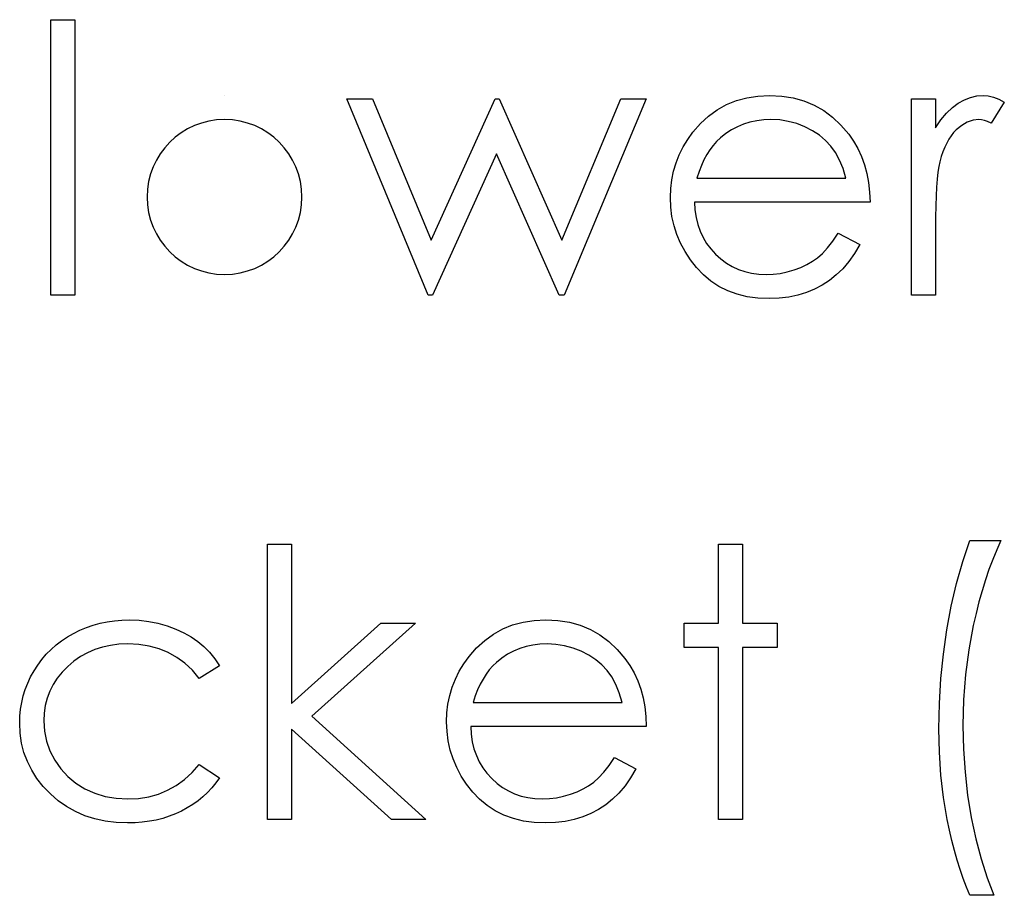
# Model space of a CAD drawing. Header units: inches. Extents: x 7.3 to 43.3, y -43.5 to -20.4.
# Tile 98 of 136: x 38.497 to 39.002, y -40.543 to -40.094. Entities that reach past the tile are written whole.
import ezdxf

# ---------------------------------------------------------------- set-up
doc = ezdxf.new("R2010")
doc.units = ezdxf.units.IN
doc.header["$LTSCALE"] = 0.5
doc.header["$MEASUREMENT"] = 0

msp = doc.modelspace()

# ---------------------------------------------------------------- linework, layer by layer
at = {"color": 7, "linetype": 'Continuous'}
for p, q in [((38.51279606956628, -40.09398360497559), (38.52516275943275, -40.09398360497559)), ((38.51279651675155, -40.23531209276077), (38.51279651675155, -40.09398360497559)), ((38.52516275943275, -40.09398360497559), (38.52516275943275, -40.09398360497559)), ((38.52516275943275, -40.09398360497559), (38.52516275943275, -40.23531209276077)), ((38.60206533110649, -40.13284893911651), (38.60206458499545, -40.13284893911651)), ((38.66472455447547, -40.13461554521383), (38.67800179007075, -40.13461554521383)), ((38.70643310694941, -40.23531209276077), (38.66472464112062, -40.13461554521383)), ((38.67800179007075, -40.13461554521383), (38.67800179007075, -40.13461554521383)), ((38.67800179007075, -40.13461554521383), (38.70800649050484, -40.20704639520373)), ((38.70800649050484, -40.20704639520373), (38.74088192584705, -40.13461554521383)), ((38.74088192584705, -40.13461554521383), (38.74088192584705, -40.13461554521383)), ((38.74088192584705, -40.13461554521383), (38.74297977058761, -40.13461554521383)), ((38.74297977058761, -40.13461554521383), (38.74297977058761, -40.13461554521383)), ((38.74297977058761, -40.13461554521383), (38.77513752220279, -40.20704639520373)), ((38.77513752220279, -40.20704639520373), (38.80541825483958, -40.13461554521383)), ((38.81841937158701, -40.13461554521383), (38.77632446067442, -40.23531209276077)), ((38.80541825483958, -40.13461554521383), (38.80541825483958, -40.13461554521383)), ((38.80541825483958, -40.13461554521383), (38.81841937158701, -40.13461554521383)), ((38.81841937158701, -40.13461554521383), (38.81841937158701, -40.13461554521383)), ((38.85957577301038, -40.13754148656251), (38.86465476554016, -40.13549884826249)), ((38.86465476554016, -40.13549884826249), (38.87003739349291, -40.13400827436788)), ((38.87003739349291, -40.13400827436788), (38.87572365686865, -40.13315257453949)), ((38.87572365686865, -40.13315257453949), (38.88174115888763, -40.13284893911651)), ((38.88174115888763, -40.13284893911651), (38.88174115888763, -40.13284893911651)), ((38.88174115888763, -40.13284893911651), (38.88792428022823, -40.13315257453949)), ((38.88792428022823, -40.13315257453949), (38.89380376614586, -40.1340910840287)), ((38.89380376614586, -40.1340910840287), (38.89935201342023, -40.13563686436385)), ((38.89935201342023, -40.13563686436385), (38.90456902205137, -40.13778991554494)), ((38.95444771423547, -40.13461554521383), (38.96681428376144, -40.13461554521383)), ((38.95444804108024, -40.23531209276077), (38.95444804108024, -40.13461554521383)), ((38.96681428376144, -40.13461554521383), (38.96681428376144, -40.13461554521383)), ((38.96681428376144, -40.13461554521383), (38.96681428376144, -40.14943847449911)), ((38.97548169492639, -40.13903206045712), (38.97851804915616, -40.13676859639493)), ((38.97851804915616, -40.13676859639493), (38.98163721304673, -40.13505719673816)), ((38.98163721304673, -40.13505719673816), (38.98483918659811, -40.13381505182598)), ((38.98483918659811, -40.13381505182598), (38.98806876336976, -40.13309736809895)), ((38.98806876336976, -40.13309736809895), (38.99138114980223, -40.13284893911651)), ((38.99138114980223, -40.13284893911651), (38.99138114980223, -40.13284893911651)), ((38.99138114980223, -40.13284893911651), (38.99394824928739, -40.13306976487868)), ((38.99394824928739, -40.13306976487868), (38.99659815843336, -40.13370463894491)), ((39.00214640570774, -40.13629934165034), (38.99535601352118, -40.1470093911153)), ((38.99659815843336, -40.13370463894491), (38.99933087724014, -40.13478116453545)), ((38.99933087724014, -40.13478116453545), (39.00214640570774, -40.13629934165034)), ((39.00214640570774, -40.13629934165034), (39.00214640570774, -40.13629934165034)), ((38.85035629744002, -40.14339336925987), (38.85480041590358, -40.14019139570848)), ((38.85480041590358, -40.14019139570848), (38.85957577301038, -40.13754148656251)), ((38.90456902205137, -40.13778991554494), (38.90948239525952, -40.14057784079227)), ((38.90948239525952, -40.14057784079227), (38.91406452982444, -40.14400064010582)), ((38.96962981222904, -40.14535319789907), (38.97252815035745, -40.14187519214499)), ((38.97252815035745, -40.14187519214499), (38.97548169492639, -40.13903206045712)), ((38.84621581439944, -40.14723021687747), (38.85035629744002, -40.14339336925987)), ((38.87163838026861, -40.1465401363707), (38.86835359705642, -40.14756145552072)), ((38.87508878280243, -40.1457948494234), (38.87163838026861, -40.1465401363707)), ((38.8786772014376, -40.14535319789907), (38.87508878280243, -40.1457948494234)), ((38.88237603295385, -40.14521518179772), (38.8786772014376, -40.14535319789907)), ((38.88690296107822, -40.14543600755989), (38.88237603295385, -40.14521518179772)), ((38.88237603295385, -40.14521518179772), (38.88237603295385, -40.14521518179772)), ((38.89131947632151, -40.14615369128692), (38.88690296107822, -40.14543600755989)), ((38.89565318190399, -40.14731302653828), (38.89131947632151, -40.14615369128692)), ((38.91406452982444, -40.14400064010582), (38.91834302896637, -40.14803071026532)), ((38.96681428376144, -40.14943847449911), (38.96962981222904, -40.14535319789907)), ((38.98315539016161, -40.1465401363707), (38.98031225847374, -40.14819632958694)), ((38.98608133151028, -40.14554642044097), (38.98315539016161, -40.1465401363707)), ((38.98903487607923, -40.14521518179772), (38.98608133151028, -40.14554642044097)), ((38.99038743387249, -40.1453255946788), (38.98903487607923, -40.14521518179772)), ((38.98903487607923, -40.14521518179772), (38.98903487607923, -40.14521518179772)), ((38.99190561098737, -40.14565683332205), (38.99038743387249, -40.1453255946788)), ((38.9935618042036, -40.14623650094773), (38.99190561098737, -40.14565683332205)), ((38.99535601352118, -40.1470093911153), (38.9935618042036, -40.14623650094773)), ((38.99535601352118, -40.1470093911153), (38.99535601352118, -40.1470093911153)), ((38.83967385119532, -40.15537316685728), (38.84237896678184, -40.15161912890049)), ((38.84237896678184, -40.15161912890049), (38.84621581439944, -40.14723021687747)), ((38.84237896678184, -40.15161912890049), (38.84237896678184, -40.15161912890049)), ((38.86211526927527, -40.15051500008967), (38.85921693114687, -40.1524472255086)), ((38.86515162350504, -40.14891401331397), (38.86211526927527, -40.15051500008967)), ((38.86835359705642, -40.14756145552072), (38.86515162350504, -40.14891401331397)), ((38.8998488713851, -40.14896921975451), (38.89565318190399, -40.14731302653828)), ((38.90379613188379, -40.15098425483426), (38.8998488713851, -40.14896921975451)), ((38.90732934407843, -40.15330292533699), (38.90379613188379, -40.15098425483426)), ((38.91834302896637, -40.14803071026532), (38.92229028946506, -40.15266805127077)), ((38.96681428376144, -40.14943847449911), (38.96681428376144, -40.14943847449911)), ((38.97614417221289, -40.15192276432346), (38.97487442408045, -40.15352375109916)), ((38.97749673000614, -40.15051500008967), (38.97614417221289, -40.15192276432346)), ((38.98031225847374, -40.14819632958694), (38.97749673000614, -40.15051500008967)), ((38.83729997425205, -40.15926522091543), (38.83967385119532, -40.15537316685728)), ((38.85449678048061, -40.1564772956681), (38.85270257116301, -40.15851993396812)), ((38.85642900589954, -40.15465548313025), (38.85449678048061, -40.1564772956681)), ((38.85921693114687, -40.1524472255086), (38.85642900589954, -40.15465548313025)), ((38.85642900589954, -40.15465548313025), (38.85642900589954, -40.15465548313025)), ((38.91047611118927, -40.15592523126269), (38.90732934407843, -40.15330292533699)), ((38.91318122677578, -40.15885117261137), (38.91047611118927, -40.15592523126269)), ((38.92229028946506, -40.15266805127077), (38.92229028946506, -40.15266805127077)), ((38.92229028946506, -40.15266805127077), (38.92482978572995, -40.15628407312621)), ((38.92482978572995, -40.15628407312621), (38.92701044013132, -40.16009331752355)), ((38.97371508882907, -40.15529035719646), (38.97261096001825, -40.15725018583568)), ((38.97487442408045, -40.15352375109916), (38.97371508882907, -40.15529035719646)), ((38.83531254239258, -40.16326768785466), (38.83729997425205, -40.15926522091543)), ((38.85101877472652, -40.16075579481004), (38.84947299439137, -40.16321248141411)), ((38.85270257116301, -40.15851993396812), (38.85101877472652, -40.16075579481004)), ((38.91555510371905, -40.16216355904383), (38.91318122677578, -40.15885117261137)), ((38.91762534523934, -40.16600040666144), (38.91555510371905, -40.16216355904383)), ((38.92701044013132, -40.16009331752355), (38.92888745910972, -40.16415099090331)), ((38.97065113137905, -40.16172190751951), (38.96979543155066, -40.16423380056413)), ((38.97158964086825, -40.15940323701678), (38.97065113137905, -40.16172190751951)), ((38.97261096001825, -40.15725018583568), (38.97158964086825, -40.15940323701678)), ((38.74157200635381, -40.16288124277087), (38.70872417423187, -40.23531209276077)), ((38.77375736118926, -40.23531209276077), (38.74157200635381, -40.16288124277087)), ((38.74157200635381, -40.16288124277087), (38.74157200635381, -40.16288124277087)), ((38.83368395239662, -40.16740817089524), (38.83531254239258, -40.16326768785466)), ((38.8480376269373, -40.16591759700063), (38.84671267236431, -40.16881593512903)), ((38.84947299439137, -40.16321248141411), (38.8480376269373, -40.16591759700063)), ((38.91941955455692, -40.17036171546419), (38.91762534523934, -40.16600040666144)), ((38.92888745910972, -40.16415099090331), (38.9304056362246, -40.16840188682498)), ((38.96902254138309, -40.16691131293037), (38.96849808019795, -40.1693127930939)), ((38.96979543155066, -40.16423380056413), (38.96902254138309, -40.16691131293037)), ((38.96902254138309, -40.16691131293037), (38.96902254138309, -40.16691131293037)), ((38.83150329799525, -40.17607558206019), (38.83241420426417, -40.17168667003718)), ((38.83241420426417, -40.17168667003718), (38.83368395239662, -40.16740817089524)), ((38.84552573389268, -40.17190749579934), (38.84444920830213, -40.17524748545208)), ((38.84671267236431, -40.16881593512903), (38.84552573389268, -40.17190749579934)), ((38.9208813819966, -40.17524748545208), (38.91941955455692, -40.17036171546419)), ((38.9304056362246, -40.16840188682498), (38.9316201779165, -40.17287360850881)), ((38.96805642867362, -40.17226633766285), (38.96766998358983, -40.17577194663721)), ((38.96849808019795, -40.1693127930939), (38.96805642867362, -40.17226633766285)), ((38.8309788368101, -40.18060251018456), (38.83150329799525, -40.17607558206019)), ((38.84444920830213, -40.17524748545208), (38.84444920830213, -40.17524748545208)), ((38.84444920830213, -40.17524748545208), (38.92088252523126, -40.17524748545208)), ((38.9316201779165, -40.17287360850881), (38.93250348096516, -40.17756615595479)), ((38.96766998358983, -40.17577194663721), (38.96736634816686, -40.17982962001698)), ((38.8307856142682, -40.18523985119), (38.8309788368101, -40.18060251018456)), ((38.93250348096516, -40.17756615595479), (38.9330279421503, -40.18247952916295)), ((38.9330279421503, -40.18247952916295), (38.93324876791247, -40.18761372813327)), ((38.96736634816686, -40.17982962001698), (38.96711791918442, -40.18441175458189)), ((38.83100644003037, -40.19018082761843), (38.8307856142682, -40.18523985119)), ((38.8307856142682, -40.18523985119), (38.8307856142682, -40.18523985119)), ((38.96711791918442, -40.18441175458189), (38.9669522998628, -40.18954595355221)), ((38.83161371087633, -40.19501139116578), (38.83100644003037, -40.19018082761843)), ((38.93324876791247, -40.18761372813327), (38.84315185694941, -40.18761372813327)), ((38.84315185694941, -40.18761372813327), (38.84315185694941, -40.18761372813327)), ((38.84315185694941, -40.18761372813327), (38.84340028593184, -40.19158859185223)), ((38.84340028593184, -40.19158859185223), (38.84395235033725, -40.19539783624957)), ((38.93324876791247, -40.18761372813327), (38.93324876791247, -40.18761372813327)), ((38.9669522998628, -40.18954595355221), (38.96684188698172, -40.19523221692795)), ((38.83266263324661, -40.1996763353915), (38.83161371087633, -40.19501139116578)), ((38.84395235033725, -40.19539783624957), (38.84483565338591, -40.199013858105)), ((38.96684188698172, -40.19523221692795), (38.96681428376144, -40.20147054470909)), ((38.83415320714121, -40.20423086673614), (38.83266263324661, -40.1996763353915)), ((38.84483565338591, -40.199013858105), (38.84605019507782, -40.20243665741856)), ((38.84605019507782, -40.20243665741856), (38.84754076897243, -40.20566623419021)), ((38.96681428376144, -40.20147054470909), (38.96681428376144, -40.20147054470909)), ((38.96681428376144, -40.20147054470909), (38.96681428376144, -40.23531209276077)), ((38.70800649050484, -40.20704639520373), (38.70800649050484, -40.20704639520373)), ((38.77513752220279, -40.20704639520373), (38.77513752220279, -40.20704639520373)), ((38.83603022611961, -40.2086749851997), (38.83415320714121, -40.20423086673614)), ((38.84754076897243, -40.20566623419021), (38.84936258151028, -40.20873019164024)), ((38.91141462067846, -40.21099365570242), (38.91414733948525, -40.20757085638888)), ((38.91414733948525, -40.20757085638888), (38.91696286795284, -40.20351318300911)), ((38.9169624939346, -40.20351318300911), (38.92794894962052, -40.20928225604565)), ((38.83832129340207, -40.21298108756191), (38.83603022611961, -40.2086749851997)), ((38.84936258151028, -40.20873019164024), (38.85151563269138, -40.21160092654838)), ((38.85151563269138, -40.21160092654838), (38.85397231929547, -40.21430604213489)), ((38.90879231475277, -40.21386439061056), (38.91141462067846, -40.21099365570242)), ((38.92794894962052, -40.20928225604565), (38.92524383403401, -40.21389199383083)), ((38.92794894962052, -40.20928225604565), (38.92794894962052, -40.20928225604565)), ((38.84105401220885, -40.21714917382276), (38.83832129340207, -40.21298108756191)), ((38.84420077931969, -40.22117924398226), (38.84105401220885, -40.21714917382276)), ((38.85397231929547, -40.21430604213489), (38.85667743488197, -40.2167351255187)), ((38.85667743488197, -40.2167351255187), (38.85952056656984, -40.21886057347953)), ((38.90368571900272, -40.2179496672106), (38.90628042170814, -40.21610025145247)), ((38.90628042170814, -40.21610025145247), (38.90879231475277, -40.21386439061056)), ((38.92524383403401, -40.21389199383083), (38.9223454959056, -40.21803247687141)), ((38.84770638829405, -40.22490567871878), (38.84420077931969, -40.22117924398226)), ((38.85952056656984, -40.21886057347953), (38.86252931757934, -40.22065478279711)), ((38.86252931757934, -40.22065478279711), (38.86570368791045, -40.22211775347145)), ((38.86570368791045, -40.22211775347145), (38.86901607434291, -40.22324948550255)), ((38.89079501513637, -40.2233875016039), (38.89432822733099, -40.22236618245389)), ((38.89432822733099, -40.22236618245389), (38.89772342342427, -40.22109643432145)), ((38.89772342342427, -40.22109643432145), (38.90084258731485, -40.21960586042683)), ((38.90084258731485, -40.21960586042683), (38.90368571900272, -40.2179496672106)), ((38.9192539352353, -40.22173130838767), (38.91594154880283, -40.22493328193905)), ((38.9223454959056, -40.21803247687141), (38.9192539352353, -40.22173130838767)), ((38.85157083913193, -40.22813525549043), (38.84770638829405, -40.22490567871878)), ((38.86901607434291, -40.22324948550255), (38.872494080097, -40.22404997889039)), ((38.872494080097, -40.22404997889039), (38.87611010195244, -40.22454683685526)), ((38.87611010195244, -40.22454683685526), (38.8798917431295, -40.22471245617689)), ((38.8798917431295, -40.22471245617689), (38.88359057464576, -40.22457444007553)), ((38.8798917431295, -40.22471245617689), (38.8798917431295, -40.22471245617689)), ((38.88359057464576, -40.22457444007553), (38.88720659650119, -40.2241327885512)), ((38.88720659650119, -40.2241327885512), (38.89079501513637, -40.2233875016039)), ((38.91243593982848, -40.22772120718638), (38.90873710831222, -40.23015029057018)), ((38.91594154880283, -40.22493328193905), (38.91243593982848, -40.22772120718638)), ((38.85573892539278, -40.23086797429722), (38.85157083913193, -40.22813525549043)), ((38.86021064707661, -40.23310383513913), (38.85573892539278, -40.23086797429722)), ((38.90478984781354, -40.23224813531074), (38.90064936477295, -40.23398713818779)), ((38.90873710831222, -40.23015029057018), (38.90478984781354, -40.23224813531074)), ((38.52516275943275, -40.23531209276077), (38.51279651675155, -40.23531209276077)), ((38.51279651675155, -40.23531209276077), (38.51279651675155, -40.23531209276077)), ((38.52516275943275, -40.23531209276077), (38.52516275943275, -40.23531209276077)), ((38.70872417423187, -40.23531209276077), (38.70643310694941, -40.23531209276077)), ((38.70643310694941, -40.23531209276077), (38.70643310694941, -40.23531209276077)), ((38.70872417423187, -40.23531209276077), (38.70872417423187, -40.23531209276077)), ((38.77632446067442, -40.23531209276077), (38.77375736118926, -40.23531209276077)), ((38.77375736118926, -40.23531209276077), (38.77375736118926, -40.23531209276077)), ((38.77632446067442, -40.23531209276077), (38.77632446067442, -40.23531209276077)), ((38.86504121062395, -40.23484283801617), (38.86021064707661, -40.23310383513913)), ((38.87017540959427, -40.23608498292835), (38.86504121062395, -40.23484283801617)), ((38.87564084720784, -40.23683026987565), (38.87017540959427, -40.23608498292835)), ((38.88143752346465, -40.23707869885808), (38.87564084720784, -40.23683026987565)), ((38.88665453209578, -40.2368854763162), (38.88143752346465, -40.23707869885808)), ((38.88143752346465, -40.23707869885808), (38.88143752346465, -40.23707869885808)), ((38.89159550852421, -40.23630580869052), (38.88665453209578, -40.2368854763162)), ((38.89626045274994, -40.23533969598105), (38.89159550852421, -40.23630580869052)), ((38.90064936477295, -40.23398713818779), (38.89626045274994, -40.23533969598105)), ((38.96681428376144, -40.23531209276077), (38.95444804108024, -40.23531209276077)), ((38.95444804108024, -40.23531209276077), (38.95444804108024, -40.23531209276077)), ((38.96681428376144, -40.23531209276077), (38.96681428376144, -40.23531209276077)), ((38.6240924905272, -40.36301247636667), (38.63645894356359, -40.36301247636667)), ((38.62409270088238, -40.50434096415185), (38.62409270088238, -40.36301247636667)), ((38.63645894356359, -40.36301247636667), (38.63645894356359, -40.36301247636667)), ((38.63645894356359, -40.36301247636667), (38.63645894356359, -40.44471800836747)), ((38.85551808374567, -40.36301247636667), (38.86788434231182, -40.36301247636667)), ((38.85551809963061, -40.40364441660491), (38.85551809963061, -40.36301247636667)), ((38.86788434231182, -40.36301247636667), (38.86788434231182, -40.36301247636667)), ((38.86788434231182, -40.36301247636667), (38.86788434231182, -40.40364441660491)), ((38.98083671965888, -40.37201112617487), (38.98448034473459, -40.36124587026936)), ((38.98448000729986, -40.36124587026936), (39.00037979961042, -40.36124587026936)), ((39.00037979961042, -40.36124587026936), (38.99822674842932, -40.36599362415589)), ((39.00037979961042, -40.36124587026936), (39.00037979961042, -40.36124587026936)), ((38.99822674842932, -40.36599362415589), (38.9961841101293, -40.37096220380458)), ((38.97763474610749, -40.38321803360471), (38.98083671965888, -40.37201112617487)), ((38.9961841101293, -40.37096220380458), (38.99425188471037, -40.37609640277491)), ((38.99425188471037, -40.37609640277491), (38.99245767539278, -40.38142382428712)), ((38.97490202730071, -40.39489419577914), (38.97763474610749, -40.38321803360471)), ((38.99245767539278, -40.38142382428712), (38.99071867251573, -40.3869720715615)), ((38.99071867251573, -40.3869720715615), (38.98911768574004, -40.39271354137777)), ((38.98911768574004, -40.39271354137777), (38.98762711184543, -40.39862063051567)), ((38.97263856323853, -40.40701200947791), (38.97490202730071, -40.39489419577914)), ((38.98762711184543, -40.39862063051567), (38.98624695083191, -40.40474854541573)), ((38.53109745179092, -40.40576986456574), (38.53454785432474, -40.40458292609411)), ((38.53454785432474, -40.40458292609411), (38.53810866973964, -40.40361681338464)), ((38.53810866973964, -40.40361681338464), (38.54175229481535, -40.40284392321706)), ((38.54175229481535, -40.40284392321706), (38.54547872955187, -40.40231946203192)), ((38.54547872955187, -40.40231946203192), (38.54931557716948, -40.40198822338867)), ((38.54931557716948, -40.40198822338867), (38.55326283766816, -40.40187781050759)), ((38.55326283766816, -40.40187781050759), (38.55326283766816, -40.40187781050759)), ((38.55326283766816, -40.40187781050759), (38.55820381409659, -40.40207103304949)), ((38.55820381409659, -40.40207103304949), (38.56308958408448, -40.40265070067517)), ((38.56308958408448, -40.40265070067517), (38.56786494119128, -40.40358921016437)), ((38.56786494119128, -40.40358921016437), (38.57255748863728, -40.40494176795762)), ((38.63645894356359, -40.44471800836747), (38.68228028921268, -40.40364441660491)), ((38.70005676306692, -40.40364441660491), (38.64689296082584, -40.45134278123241)), ((38.68228028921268, -40.40364441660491), (38.68228028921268, -40.40364441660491)), ((38.68228028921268, -40.40364441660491), (38.70005676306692, -40.40364441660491)), ((38.70005676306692, -40.40364441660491), (38.70005676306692, -40.40364441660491)), ((38.74474637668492, -40.40657035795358), (38.7498253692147, -40.40452771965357)), ((38.7498253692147, -40.40452771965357), (38.75520799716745, -40.40303714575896)), ((38.75520799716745, -40.40303714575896), (38.76089426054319, -40.40218144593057)), ((38.76089426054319, -40.40218144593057), (38.76691176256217, -40.40187781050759)), ((38.76691176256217, -40.40187781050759), (38.76691176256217, -40.40187781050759)), ((38.76691176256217, -40.40187781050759), (38.77309488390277, -40.40218144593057)), ((38.77309488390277, -40.40218144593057), (38.7789743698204, -40.40311995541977)), ((38.7789743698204, -40.40311995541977), (38.78452261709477, -40.40466573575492)), ((38.78452261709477, -40.40466573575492), (38.78973962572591, -40.40681878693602)), ((38.83785203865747, -40.41601065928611), (38.83785203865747, -40.40364441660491)), ((38.83785203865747, -40.40364441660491), (38.83785203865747, -40.40364441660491)), ((38.83785203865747, -40.40364441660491), (38.85551809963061, -40.40364441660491)), ((38.85551809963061, -40.40364441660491), (38.85551809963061, -40.40364441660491)), ((38.86788434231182, -40.40364441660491), (38.86788434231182, -40.40364441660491)), ((38.86788434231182, -40.40364441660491), (38.88555040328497, -40.40364441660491)), ((38.88555040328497, -40.40364441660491), (38.88555040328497, -40.40364441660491)), ((38.88555040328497, -40.40364441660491), (38.88555040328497, -40.41601065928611)), ((38.98624695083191, -40.40474854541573), (38.98392828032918, -40.41728040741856)), ((38.52135351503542, -40.41062803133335), (38.524472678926, -40.4088062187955)), ((38.524472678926, -40.4088062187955), (38.52772985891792, -40.40717762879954)), ((38.52772985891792, -40.40717762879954), (38.53109745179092, -40.40576986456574)), ((38.57255748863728, -40.40494176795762), (38.57702921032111, -40.40659796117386)), ((38.57702921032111, -40.40659796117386), (38.58116969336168, -40.40847498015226)), ((38.58116969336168, -40.40847498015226), (38.58492373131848, -40.41060042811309)), ((38.73552690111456, -40.41242224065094), (38.73997101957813, -40.40922026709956)), ((38.73997101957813, -40.40922026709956), (38.74474637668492, -40.40657035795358)), ((38.78973962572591, -40.40681878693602), (38.79465299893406, -40.40960671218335)), ((38.79465299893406, -40.40960671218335), (38.79923513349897, -40.41302951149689)), ((38.97087195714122, -40.41946106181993), (38.97263856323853, -40.40701200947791)), ((38.51298973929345, -40.41708718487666), (38.51558444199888, -40.41476851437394)), ((38.51558444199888, -40.41476851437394), (38.5183723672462, -40.41261546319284)), ((38.5183723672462, -40.41261546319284), (38.52135351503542, -40.41062803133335)), ((38.54782500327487, -40.41443727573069), (38.54346369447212, -40.41496173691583)), ((38.55235193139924, -40.4142440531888), (38.54782500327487, -40.41443727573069)), ((38.5580105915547, -40.4145200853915), (38.55235193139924, -40.4142440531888)), ((38.55235193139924, -40.4142440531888), (38.55235193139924, -40.4142440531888)), ((38.56333801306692, -40.41534818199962), (38.5580105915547, -40.4145200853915)), ((38.58492373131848, -40.41060042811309), (38.58834653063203, -40.41294670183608)), ((38.58834653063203, -40.41294670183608), (38.5914656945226, -40.41556900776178)), ((38.73138641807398, -40.41625908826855), (38.73552690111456, -40.41242224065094)), ((38.76025938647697, -40.41482372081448), (38.75680898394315, -40.41556900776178)), ((38.76384780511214, -40.41438206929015), (38.76025938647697, -40.41482372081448)), ((38.76754663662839, -40.4142440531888), (38.76384780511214, -40.41438206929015)), ((38.77207356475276, -40.41446487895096), (38.76754663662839, -40.4142440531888)), ((38.76754663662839, -40.4142440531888), (38.76754663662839, -40.4142440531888)), ((38.77649007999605, -40.415182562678), (38.77207356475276, -40.41446487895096)), ((38.79923513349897, -40.41302951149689), (38.80351363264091, -40.41705958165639)), ((38.50826958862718, -40.42224898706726), (38.51053305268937, -40.41957147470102)), ((38.51053305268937, -40.41957147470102), (38.51298973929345, -40.41708718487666)), ((38.53162191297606, -40.4187433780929), (38.52806109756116, -40.42073080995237)), ((38.53537595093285, -40.41711478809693), (38.53162191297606, -40.4187433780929)), ((38.53932321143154, -40.41587264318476), (38.53537595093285, -40.41711478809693)), ((38.54346369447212, -40.41496173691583), (38.53932321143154, -40.41587264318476)), ((38.56838940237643, -40.41672834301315), (38.56333801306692, -40.41534818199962)), ((38.57313715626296, -40.41866056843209), (38.56838940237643, -40.41672834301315)), ((38.57755367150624, -40.42114485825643), (38.57313715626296, -40.41866056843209)), ((38.5914656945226, -40.41556900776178), (38.59433642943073, -40.41852255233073)), ((38.59433642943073, -40.41852255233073), (38.59698633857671, -40.4218349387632)), ((38.72754957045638, -40.42064800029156), (38.73138641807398, -40.41625908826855)), ((38.74728587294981, -40.41954387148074), (38.74438753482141, -40.42147609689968)), ((38.75032222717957, -40.41794288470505), (38.74728587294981, -40.41954387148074)), ((38.75352420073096, -40.41659032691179), (38.75032222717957, -40.41794288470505)), ((38.75680898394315, -40.41556900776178), (38.75352420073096, -40.41659032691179)), ((38.78082378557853, -40.41634189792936), (38.77649007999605, -40.415182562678)), ((38.78501947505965, -40.41799809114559), (38.78082378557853, -40.41634189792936)), ((38.78896673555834, -40.42001312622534), (38.78501947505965, -40.41799809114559)), ((38.80351363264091, -40.41705958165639), (38.8074608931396, -40.42169692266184)), ((38.85551809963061, -40.41601065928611), (38.83785203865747, -40.41601065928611)), ((38.83785203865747, -40.41601065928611), (38.83785203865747, -40.41601065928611)), ((38.85551809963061, -40.50434096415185), (38.85551809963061, -40.41601065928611)), ((38.85551809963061, -40.41601065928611), (38.85551809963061, -40.41601065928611)), ((38.88555040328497, -40.41601065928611), (38.86788434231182, -40.41601065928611)), ((38.86788434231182, -40.41601065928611), (38.86788434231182, -40.41601065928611)), ((38.86788434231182, -40.41601065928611), (38.86788434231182, -40.50434096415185)), ((38.88555040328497, -40.41601065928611), (38.88555040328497, -40.41601065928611)), ((38.96960220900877, -40.4320481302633), (38.97087195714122, -40.41946106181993)), ((38.98392828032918, -40.41728040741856), (38.98227208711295, -40.429977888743)), ((38.50617174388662, -40.42506451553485), (38.50826958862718, -40.42224898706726)), ((38.52469350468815, -40.4230494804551), (38.52151913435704, -40.42575459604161)), ((38.52806109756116, -40.42073080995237), (38.52469350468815, -40.4230494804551)), ((38.58166655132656, -40.42418121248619), (38.57755367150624, -40.42114485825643)), ((38.58550339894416, -40.42776963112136), (38.58166655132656, -40.42418121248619)), ((38.59698633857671, -40.4218349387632), (38.59936021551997, -40.42547856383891)), ((38.72247057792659, -40.4282940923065), (38.72484445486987, -40.42440203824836)), ((38.72484445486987, -40.42440203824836), (38.72754957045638, -40.42064800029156)), ((38.72754957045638, -40.42064800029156), (38.72754957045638, -40.42064800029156)), ((38.74159960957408, -40.42368435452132), (38.73966738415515, -40.42550616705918)), ((38.74438753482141, -40.42147609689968), (38.74159960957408, -40.42368435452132)), ((38.74159960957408, -40.42368435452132), (38.74159960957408, -40.42368435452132)), ((38.79249994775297, -40.42233179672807), (38.78896673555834, -40.42001312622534)), ((38.79564671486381, -40.42495410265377), (38.79249994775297, -40.42233179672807)), ((38.79835183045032, -40.42788004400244), (38.79564671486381, -40.42495410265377)), ((38.8074608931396, -40.42169692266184), (38.8074608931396, -40.42169692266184)), ((38.8074608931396, -40.42169692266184), (38.81000038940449, -40.42531294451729)), ((38.50252811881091, -40.43119243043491), (38.50423951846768, -40.42807326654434)), ((38.50423951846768, -40.42807326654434), (38.50617174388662, -40.42506451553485)), ((38.51864839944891, -40.42870814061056), (38.51616410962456, -40.43182730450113)), ((38.52151913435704, -40.42575459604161), (38.51864839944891, -40.42870814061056)), ((38.58900900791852, -40.43191011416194), (38.58550339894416, -40.42776963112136)), ((38.59935890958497, -40.42547856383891), (38.58900900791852, -40.43191011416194)), ((38.72048314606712, -40.43229655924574), (38.72247057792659, -40.4282940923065)), ((38.73618937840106, -40.42978466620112), (38.73464359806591, -40.43224135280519)), ((38.73787317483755, -40.42754880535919), (38.73618937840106, -40.42978466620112)), ((38.73966738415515, -40.42550616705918), (38.73787317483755, -40.42754880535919)), ((38.80072570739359, -40.43119243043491), (38.79835183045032, -40.42788004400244)), ((38.81000038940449, -40.42531294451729), (38.81218104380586, -40.42912218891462)), ((38.81218104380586, -40.42912218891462), (38.81405806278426, -40.43317986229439)), ((38.98227208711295, -40.429977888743), (38.98127837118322, -40.44292379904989)), ((38.49976779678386, -40.43762398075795), (38.5010375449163, -40.43436680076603)), ((38.5010375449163, -40.43436680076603), (38.50252811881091, -40.43119243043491)), ((38.51403866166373, -40.43508448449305), (38.51232726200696, -40.4385072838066)), ((38.51616410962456, -40.43182730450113), (38.51403866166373, -40.43508448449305)), ((38.58900900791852, -40.43191011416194), (38.58900900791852, -40.43191011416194)), ((38.71885455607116, -40.43643704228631), (38.72048314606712, -40.43229655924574)), ((38.73320823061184, -40.4349464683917), (38.73188327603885, -40.43784480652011)), ((38.73464359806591, -40.43224135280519), (38.73320823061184, -40.4349464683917)), ((38.80279594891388, -40.43502927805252), (38.80072570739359, -40.43119243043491)), ((38.80459015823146, -40.43939058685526), (38.80279594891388, -40.43502927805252)), ((38.81405806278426, -40.43317986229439), (38.81557623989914, -40.43743075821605)), ((38.96882931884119, -40.44485602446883), (38.96960220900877, -40.4320481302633)), ((38.49874647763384, -40.44093636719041), (38.49976779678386, -40.43762398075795)), ((38.51232726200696, -40.4385072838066), (38.51097470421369, -40.4420680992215)), ((38.71758480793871, -40.44071554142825), (38.71885455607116, -40.43643704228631)), ((38.73188327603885, -40.43784480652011), (38.73069633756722, -40.44093636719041)), ((38.80605092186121, -40.44427635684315), (38.80459015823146, -40.43939058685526)), ((38.81557623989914, -40.43743075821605), (38.81679078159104, -40.44190247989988)), ((38.49736631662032, -40.44775436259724), (38.49791838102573, -40.44430396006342)), ((38.49791838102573, -40.44430396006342), (38.49874647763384, -40.44093636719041)), ((38.51097470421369, -40.4420680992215), (38.5100361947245, -40.44579453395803)), ((38.63645894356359, -40.44471800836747), (38.63645894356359, -40.44471800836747)), ((38.71614944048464, -40.44963138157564), (38.71667390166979, -40.44510445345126)), ((38.71667390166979, -40.44510445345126), (38.71758480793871, -40.44071554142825)), ((38.73069633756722, -40.44093636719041), (38.72961981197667, -40.44427635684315)), ((38.72961981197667, -40.44427635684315), (38.72961981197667, -40.44427635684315)), ((38.72961981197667, -40.44427635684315), (38.80605312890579, -40.44427635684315)), ((38.81679078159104, -40.44190247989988), (38.8176740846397, -40.44659502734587)), ((38.96858088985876, -40.45780193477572), (38.96882931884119, -40.44485602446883)), ((38.98127837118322, -40.44292379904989), (38.98094713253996, -40.4560353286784)), ((38.4970074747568, -40.4512599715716), (38.49736631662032, -40.44775436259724)), ((38.50945652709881, -40.44968658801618), (38.50926330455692, -40.45371665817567)), ((38.5100361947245, -40.44579453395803), (38.50945652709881, -40.44968658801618)), ((38.71595621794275, -40.45426872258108), (38.71614944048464, -40.44963138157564)), ((38.8176740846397, -40.44659502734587), (38.81819854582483, -40.45150840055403)), ((38.49689706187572, -40.4548207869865), (38.4970074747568, -40.4512599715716)), ((38.49714549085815, -40.4600653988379), (38.49689706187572, -40.4548207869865)), ((38.49689706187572, -40.4548207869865), (38.49689706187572, -40.4548207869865)), ((38.50926330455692, -40.45371665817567), (38.50926330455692, -40.45371665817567)), ((38.50926330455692, -40.45371665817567), (38.50962214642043, -40.45898887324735)), ((38.64689296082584, -40.45134278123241), (38.64689296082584, -40.45134278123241)), ((38.64689296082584, -40.45134278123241), (38.70535658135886, -40.50434096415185)), ((38.71617704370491, -40.45920969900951), (38.71595621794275, -40.45426872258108)), ((38.71595621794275, -40.45426872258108), (38.71595621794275, -40.45426872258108)), ((38.81819854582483, -40.45150840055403), (38.81841937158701, -40.45664259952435)), ((38.49789077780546, -40.46511678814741), (38.49714549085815, -40.4600653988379)), ((38.50962214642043, -40.45898887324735), (38.51067106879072, -40.4640954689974)), ((38.6876077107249, -40.50434096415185), (38.63645894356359, -40.45793995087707)), ((38.63645894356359, -40.45793995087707), (38.63645894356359, -40.45793995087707)), ((38.63645894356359, -40.45793995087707), (38.63645894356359, -40.50434096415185)), ((38.71678431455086, -40.46404026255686), (38.71617704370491, -40.45920969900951)), ((38.81841937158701, -40.45664259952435), (38.72832246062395, -40.45664259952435)), ((38.72832246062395, -40.45664259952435), (38.72832246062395, -40.45664259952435)), ((38.72832246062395, -40.45664259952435), (38.72857088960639, -40.46061746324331)), ((38.81841937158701, -40.45664259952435), (38.81841937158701, -40.45664259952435)), ((38.96885692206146, -40.46978173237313), (38.96858088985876, -40.45780193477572)), ((38.96858088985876, -40.45780193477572), (38.96858088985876, -40.45780193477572)), ((38.98094713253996, -40.4560353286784), (38.98094713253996, -40.4560353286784)), ((38.98094713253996, -40.4560353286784), (38.98122316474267, -40.46815314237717)), ((38.49910531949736, -40.46994735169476), (38.49789077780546, -40.46511678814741)), ((38.51067106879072, -40.4640954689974), (38.51243767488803, -40.4690640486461)), ((38.71783323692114, -40.46870520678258), (38.71678431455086, -40.46404026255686)), ((38.72857088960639, -40.46061746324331), (38.72912295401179, -40.46442670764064)), ((38.72912295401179, -40.46442670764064), (38.73000625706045, -40.46804272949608)), ((38.50084432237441, -40.47461229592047), (38.49910531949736, -40.46994735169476)), ((38.51243767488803, -40.4690640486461), (38.51489436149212, -40.47386700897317)), ((38.71932381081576, -40.47325973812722), (38.71783323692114, -40.46870520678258)), ((38.73000625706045, -40.46804272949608), (38.73122079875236, -40.47146552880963)), ((38.96965741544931, -40.48154070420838), (38.96885692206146, -40.46978173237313)), ((38.98122316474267, -40.46815314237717), (38.98199605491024, -40.48007773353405)), ((38.50305257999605, -40.47905641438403), (38.50084432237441, -40.47461229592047)), ((38.51489436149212, -40.47386700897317), (38.51798592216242, -40.47831112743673)), ((38.72120082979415, -40.47770385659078), (38.71932381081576, -40.47325973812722)), ((38.73122079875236, -40.47146552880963), (38.73271137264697, -40.47469510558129)), ((38.73271137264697, -40.47469510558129), (38.73453318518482, -40.47775906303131)), ((38.79931794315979, -40.47659972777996), (38.80213347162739, -40.47254205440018)), ((38.8021320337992, -40.47254205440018), (38.81311955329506, -40.47831112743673)), ((38.50575769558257, -40.48327970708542), (38.50305257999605, -40.47905641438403)), ((38.51798592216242, -40.47831112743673), (38.52160194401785, -40.48225838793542)), ((38.58139051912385, -40.48380416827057), (38.58533777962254, -40.48021574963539)), ((38.58533777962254, -40.48021574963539), (38.58900900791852, -40.47607526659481)), ((38.58900900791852, -40.47607526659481), (38.58900900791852, -40.47607526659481)), ((38.58900900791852, -40.47607526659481), (38.59936021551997, -40.48286565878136)), ((38.72349189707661, -40.48200995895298), (38.72120082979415, -40.47770385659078)), ((38.73453318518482, -40.47775906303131), (38.73668623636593, -40.48062979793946)), ((38.7939629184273, -40.48289326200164), (38.796585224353, -40.4800225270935)), ((38.796585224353, -40.4800225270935), (38.79931794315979, -40.47659972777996)), ((38.81311955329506, -40.47831112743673), (38.81041443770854, -40.48292086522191)), ((38.81311955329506, -40.47831112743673), (38.81311955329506, -40.47831112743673)), ((38.98199605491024, -40.48007773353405), (38.98332100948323, -40.49175389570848)), ((38.50893206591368, -40.48733738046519), (38.50575769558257, -40.48327970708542)), ((38.52160194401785, -40.48225838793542), (38.52571482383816, -40.4856535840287)), ((38.577222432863, -40.48684052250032), (38.58139051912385, -40.48380416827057)), ((38.59748319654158, -40.48554317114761), (38.59544055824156, -40.4880826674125)), ((38.59936021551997, -40.48286565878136), (38.59748319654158, -40.48554317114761)), ((38.59936021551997, -40.48286565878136), (38.59936021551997, -40.48286565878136)), ((38.72622461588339, -40.48617804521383), (38.72349189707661, -40.48200995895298)), ((38.73668623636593, -40.48062979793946), (38.73914292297, -40.48333491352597)), ((38.73914292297, -40.48333491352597), (38.74184803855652, -40.48576399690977)), ((38.78885632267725, -40.48697853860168), (38.79145102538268, -40.48512912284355)), ((38.79145102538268, -40.48512912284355), (38.7939629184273, -40.48289326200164)), ((38.81041443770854, -40.48292086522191), (38.80751609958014, -40.48706134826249)), ((38.97100997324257, -40.49307885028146), (38.96965741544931, -40.48154070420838)), ((38.51263089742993, -40.4911742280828), (38.50893206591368, -40.48733738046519)), ((38.52571482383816, -40.4856535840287), (38.53037976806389, -40.48852431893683)), ((38.53037976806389, -40.48852431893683), (38.53545876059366, -40.49081538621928)), ((38.56805816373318, -40.49125703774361), (38.57277831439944, -40.48932481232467)), ((38.57277831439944, -40.48932481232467), (38.577222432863, -40.48684052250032)), ((38.59323230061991, -40.49045654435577), (38.59088602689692, -40.49266480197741)), ((38.59544055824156, -40.4880826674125), (38.59323230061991, -40.49045654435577)), ((38.72937138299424, -40.49020811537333), (38.72622461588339, -40.48617804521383)), ((38.73287699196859, -40.49393455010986), (38.72937138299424, -40.49020811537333)), ((38.74184803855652, -40.48576399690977), (38.74469117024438, -40.4878894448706)), ((38.74469117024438, -40.4878894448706), (38.74769992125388, -40.48968365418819)), ((38.74769992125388, -40.48968365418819), (38.75087429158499, -40.49114662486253)), ((38.77949883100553, -40.49139505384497), (38.78289402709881, -40.49012530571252)), ((38.78289402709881, -40.49012530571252), (38.78601319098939, -40.48863473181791)), ((38.78601319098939, -40.48863473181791), (38.78885632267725, -40.48697853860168)), ((38.80751609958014, -40.48706134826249), (38.80442453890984, -40.49076017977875)), ((38.5166885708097, -40.49467983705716), (38.51263089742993, -40.4911742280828)), ((38.52099467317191, -40.49771619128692), (38.5166885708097, -40.49467983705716)), ((38.53545876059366, -40.49081538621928), (38.54081378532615, -40.49244397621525)), ((38.54081378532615, -40.49244397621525), (38.54647244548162, -40.49341008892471)), ((38.54647244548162, -40.49341008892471), (38.55243474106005, -40.49374132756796)), ((38.55243474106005, -40.49374132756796), (38.55790017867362, -40.49346529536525)), ((38.55243474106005, -40.49374132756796), (38.55243474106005, -40.49374132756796)), ((38.55790017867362, -40.49346529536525), (38.56311718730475, -40.49263719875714)), ((38.56311718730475, -40.49263719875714), (38.56805816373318, -40.49125703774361)), ((38.58840173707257, -40.4947350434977), (38.58572422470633, -40.49663966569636)), ((38.59088602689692, -40.49266480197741), (38.58840173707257, -40.4947350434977)), ((38.73674144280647, -40.49716412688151), (38.73287699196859, -40.49393455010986)), ((38.75087429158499, -40.49114662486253), (38.75418667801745, -40.49227835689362)), ((38.75418667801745, -40.49227835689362), (38.75766468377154, -40.49307885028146)), ((38.75766468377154, -40.49307885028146), (38.76128070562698, -40.49357570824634)), ((38.76128070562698, -40.49357570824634), (38.76506234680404, -40.49374132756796)), ((38.76506234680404, -40.49374132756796), (38.7687611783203, -40.49360331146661)), ((38.76506234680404, -40.49374132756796), (38.76506234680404, -40.49374132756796)), ((38.7687611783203, -40.49360331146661), (38.77237720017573, -40.49316165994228)), ((38.77237720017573, -40.49316165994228), (38.77596561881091, -40.49241637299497)), ((38.77596561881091, -40.49241637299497), (38.77949883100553, -40.49139505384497)), ((38.80111215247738, -40.49396215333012), (38.79760654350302, -40.49675007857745)), ((38.80442453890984, -40.49076017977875), (38.80111215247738, -40.49396215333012)), ((38.97288699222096, -40.50436856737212), (38.97100997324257, -40.49307885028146)), ((38.98332100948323, -40.49175389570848), (38.98517042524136, -40.50323683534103)), ((38.52557680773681, -40.50028329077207), (38.52099467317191, -40.49771619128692)), ((38.53040737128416, -40.50238113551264), (38.52557680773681, -40.50028329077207)), ((38.57995515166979, -40.50000725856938), (38.57686359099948, -40.50144262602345)), ((38.58290869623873, -40.49840627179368), (38.57995515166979, -40.50000725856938)), ((38.58572422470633, -40.49663966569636), (38.58290869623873, -40.49840627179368)), ((38.74090952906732, -40.4998968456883), (38.73674144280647, -40.49716412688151)), ((38.74538125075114, -40.5021327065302), (38.74090952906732, -40.4998968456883)), ((38.79390771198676, -40.49917916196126), (38.78996045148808, -40.50127700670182)), ((38.79760654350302, -40.49675007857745), (38.79390771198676, -40.49917916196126)), ((38.53548636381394, -40.5040097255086), (38.53040737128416, -40.50238113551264)), ((38.54081378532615, -40.50516906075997), (38.53548636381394, -40.5040097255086)), ((38.5463896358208, -40.505886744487), (38.54081378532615, -40.50516906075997)), ((38.55980480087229, -40.50572112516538), (38.55607836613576, -40.50602476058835)), ((38.563448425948, -40.50525187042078), (38.55980480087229, -40.50572112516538)), ((38.56695403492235, -40.50458939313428), (38.563448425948, -40.50525187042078)), ((38.57037683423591, -40.5037336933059), (38.56695403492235, -40.50458939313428)), ((38.5736616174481, -40.50268477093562), (38.57037683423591, -40.5037336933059)), ((38.57686359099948, -40.50144262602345), (38.5736616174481, -40.50268477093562)), ((38.63645894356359, -40.50434096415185), (38.62409270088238, -40.50434096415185)), ((38.62409270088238, -40.50434096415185), (38.62409270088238, -40.50434096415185)), ((38.63645894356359, -40.50434096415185), (38.63645894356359, -40.50434096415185)), ((38.70535658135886, -40.50434096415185), (38.6876077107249, -40.50434096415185)), ((38.6876077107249, -40.50434096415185), (38.6876077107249, -40.50434096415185)), ((38.70535658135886, -40.50434096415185), (38.70535658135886, -40.50434096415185)), ((38.75021181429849, -40.50387170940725), (38.74538125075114, -40.5021327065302)), ((38.75534601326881, -40.50511385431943), (38.75021181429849, -40.50387170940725)), ((38.76081145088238, -40.50585914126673), (38.75534601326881, -40.50511385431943)), ((38.77676611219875, -40.50533468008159), (38.77182513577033, -40.50591434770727)), ((38.78143105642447, -40.50436856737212), (38.77676611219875, -40.50533468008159)), ((38.78581996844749, -40.50301600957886), (38.78143105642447, -40.50436856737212)), ((38.78996045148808, -40.50127700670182), (38.78581996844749, -40.50301600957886)), ((38.86788434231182, -40.50434096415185), (38.85551809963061, -40.50434096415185)), ((38.85551809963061, -40.50434096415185), (38.85551809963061, -40.50434096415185)), ((38.86788434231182, -40.50434096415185), (38.86788434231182, -40.50434096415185)), ((38.97401872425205, -40.50986160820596), (38.97288699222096, -40.50436856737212)), ((38.98517042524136, -40.50323683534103), (38.98748909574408, -40.51425052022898)), ((38.55224151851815, -40.50610757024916), (38.5463896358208, -40.505886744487)), ((38.55607836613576, -40.50602476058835), (38.55224151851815, -40.50610757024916)), ((38.55224151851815, -40.50610757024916), (38.55224151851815, -40.50610757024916)), ((38.7666081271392, -40.50610757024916), (38.76081145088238, -40.50585914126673)), ((38.77182513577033, -40.50591434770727), (38.7666081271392, -40.50610757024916)), ((38.7666081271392, -40.50610757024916), (38.7666081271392, -40.50610757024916)), ((38.97523326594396, -40.5151614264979), (38.97401872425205, -40.50986160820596)), ((38.97655822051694, -40.52029562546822), (38.97523326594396, -40.5151614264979)), ((38.98748909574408, -40.51425052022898), (38.99022181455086, -40.52457412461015)), ((38.97796598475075, -40.52523660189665), (38.97655822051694, -40.52029562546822)), ((38.97945655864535, -40.53001195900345), (38.97796598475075, -40.52523660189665)), ((38.99022181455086, -40.52457412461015), (38.99334097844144, -40.53423525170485)), ((38.98102994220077, -40.53459409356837), (38.97945655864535, -40.53001195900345)), ((38.98271373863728, -40.53898300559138), (38.98102994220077, -40.53459409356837)), ((38.99334097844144, -40.53423525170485), (38.9968465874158, -40.54320629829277)), ((38.98448034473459, -40.54320629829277), (38.98271373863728, -40.53898300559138)), ((38.9968465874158, -40.54320629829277), (38.98448034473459, -40.54320629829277)), ((38.98448034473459, -40.54320629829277), (38.98448034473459, -40.54320629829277)), ((38.9968465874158, -40.54320629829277), (38.9968465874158, -40.54320629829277))]:
    msp.add_line(p, q, dxfattribs=at)
msp.add_arc((38.60200919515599, -40.18495601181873), 0.03974083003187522, 90.00134010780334, 89.99865989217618, dxfattribs=at)

doc.saveas('drawing.dxf')
